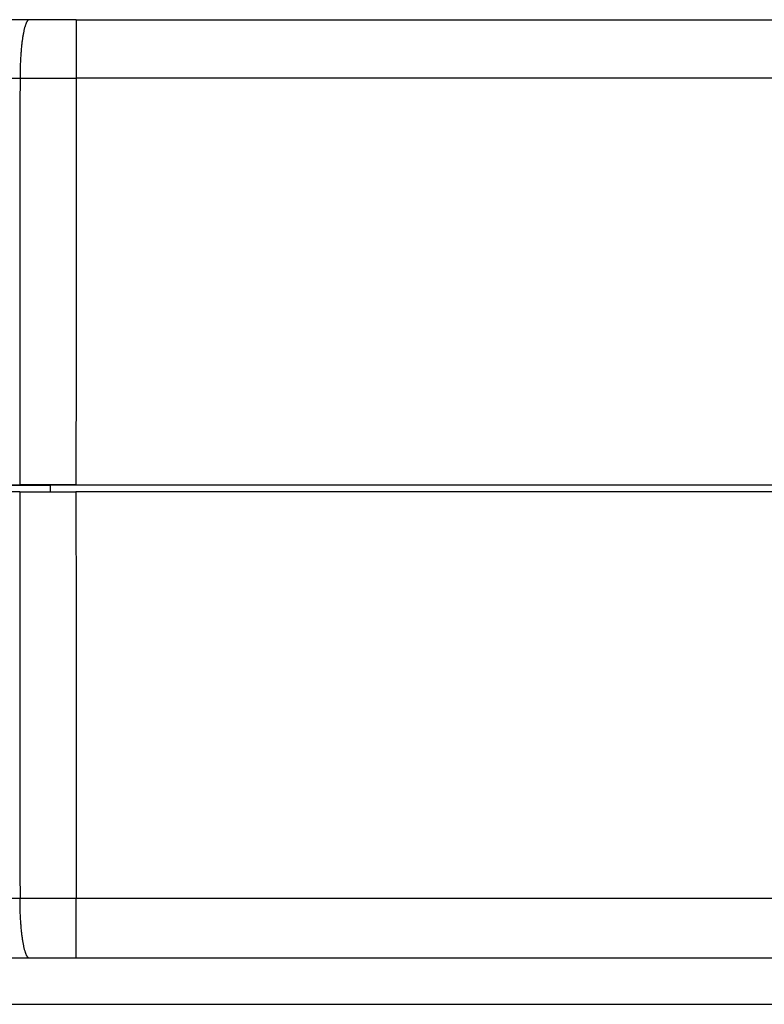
# Model space of a CAD drawing. Header units: inches. Extents: x 0 to 22, y 0 to 17.
# Tile 24 of 36: x 9.5 to 10.1, y 13.3 to 14.1. Entities that reach past the tile are written whole.
import ezdxf

# ---------------------------------------------------------------- set-up
doc = ezdxf.new("R2010")
doc.units = ezdxf.units.IN
doc.header["$LTSCALE"] = 1.21
doc.header["$MEASUREMENT"] = 0
doc.layers.get('0').update_dxf_attribs({"linetype": 'CONTINUOUS'})

msp = doc.modelspace()

# ---------------------------------------------------------------- linework, layer by layer
at = {"color": 7, "linetype": 'CONTINUOUS'}
for p, q in [((9.49385, 14.09055), (9.44722, 14.09049)), ((9.52024, 14.09056), (10.61564, 14.09056)), ((10.16568, 13.69975), (9.49822, 13.69975)), ((9.52001, 13.70004), (12.70068, 13.70004)), ((12.38728, 13.69404), (9.52001, 13.69404)), ((9.50699, 13.26384), (10.61514, 13.26384))]:
    msp.add_line(p, q, dxfattribs=at)
at = {"color": 9, "linetype": 'CONTINUOUS'}
for p, q in [((9.52024, 14.09056), (9.52024, 14.04144)), ((12.70068, 14.04144), (9.52024, 14.04144)), ((9.52024, 13.30259), (9.52024, 13.35259)), ((12.3557, 13.35259), (9.52024, 13.35259)), ((12.39025, 13.30259), (9.52024, 13.30259)), ((9.48078, 13.26387), (9.48071, 13.26386))]:
    msp.add_line(p, q, dxfattribs=at)
at = {"color": 7, "linetype": 'CONTINUOUS'}
for points in [[(9.52024, 14.09056), (9.51372, 14.09056), (9.49385, 14.09055)], [(8.85084, 13.26389), (8.90508, 13.26395), (8.93883, 13.26399), (8.97265, 13.26401), (9.00651, 13.26404), (9.04041, 13.26406), (9.07435, 13.26407), (9.10831, 13.26408), (9.14228, 13.26409), (9.17626, 13.26409), (9.21023, 13.26408), (9.24419, 13.26407), (9.27813, 13.26406), (9.31203, 13.26404), (9.34589, 13.26401), (9.3797, 13.26398), (9.41344, 13.26395), (9.44712, 13.26391), (9.48071, 13.26386)], [(9.48071, 13.26386), (9.48715, 13.26386), (9.50699, 13.26384)]]:
    msp.add_lwpolyline(points, dxfattribs=at)
at = {"color": 9, "linetype": 'CONTINUOUS'}
for points, knots in [([(9.48082, 14.09054), (9.48073, 14.09054), (9.48052, 14.09051), (9.4802, 14.0904), (9.47987, 14.09019), (9.47954, 14.08989), (9.47922, 14.0895), (9.47889, 14.08903), (9.47858, 14.08848), (9.47826, 14.08783), (9.47795, 14.08711), (9.47765, 14.0863), (9.47735, 14.08541), (9.47706, 14.08444), (9.47677, 14.0834), (9.47649, 14.08227), (9.47622, 14.08107), (9.47596, 14.0798), (9.4757, 14.07846), (9.47546, 14.07706), (9.47522, 14.07558), (9.475, 14.07405), (9.47478, 14.07246), (9.47458, 14.0708), (9.47438, 14.0691), (9.4742, 14.06734), (9.47403, 14.06554), (9.47388, 14.06369), (9.47373, 14.0618), (9.4736, 14.05987), (9.47348, 14.05791), (9.47337, 14.05592), (9.47328, 14.0539), (9.4732, 14.05185), (9.47314, 14.04979), (9.47309, 14.04771), (9.47305, 14.04561), (9.47302, 14.04351), (9.47302, 14.04211), (9.47302, 14.0414)], [0, 0, 0, 0, 0.005188, 0.012096, 0.019739, 0.028398, 0.038263, 0.049455, 0.062049, 0.076089, 0.091597, 0.108583, 0.127042, 0.146962, 0.168325, 0.191107, 0.215278, 0.240803, 0.267646, 0.295766, 0.325118, 0.355655, 0.387328, 0.420083, 0.453868, 0.488624, 0.524292, 0.560813, 0.598124, 0.636161, 0.674858, 0.714149, 0.753966, 0.79424, 0.834901, 0.875879, 0.917102, 0.9585, 1, 1, 1, 1]), ([(8.84565, 14.0414), (8.85658, 14.04139), (8.87846, 14.04136), (8.91133, 14.04132), (8.94426, 14.04129), (8.97725, 14.04126), (9.01029, 14.04123), (9.04337, 14.04122), (9.07648, 14.0412), (9.10962, 14.04119), (9.14277, 14.04119), (9.17592, 14.04119), (9.20907, 14.04119), (9.2422, 14.0412), (9.27532, 14.04122), (9.30839, 14.04124), (9.34143, 14.04126), (9.37442, 14.04129), (9.40735, 14.04132), (9.44021, 14.04136), (9.46209, 14.04139), (9.47302, 14.0414)], [0, 0, 0, 0, 0.052266, 0.104655, 0.157151, 0.20974, 0.262409, 0.315144, 0.36793, 0.420753, 0.473597, 0.526448, 0.579289, 0.632107, 0.684889, 0.73762, 0.790286, 0.842871, 0.895361, 0.947742, 1, 1, 1, 1]), ([(9.47302, 14.0414), (9.47299, 14.00347), (9.47293, 13.92761), (9.47284, 13.81381), (9.47278, 13.73794), (9.47275, 13.70001)], [0, 0, 0, 0, 0.333333, 0.666667, 1, 1, 1, 1]), ([(9.47302, 14.0414), (9.47562, 14.04141), (9.48085, 14.04142), (9.48869, 14.04142), (9.49656, 14.04143), (9.50445, 14.04144), (9.51234, 14.04144), (9.51761, 14.04144), (9.52024, 14.04144)], [0, 0, 0, 0, 0.165608, 0.331791, 0.498435, 0.665427, 0.832655, 1, 1, 1, 1]), ([(9.52024, 14.04144), (9.52022, 14.00349), (9.52016, 13.92762), (9.52008, 13.81382), (9.52003, 13.73796), (9.52001, 13.70004)], [0, 0, 0, 0, 0.333423, 0.666756, 1, 1, 1, 1]), ([(9.47275, 13.69401), (9.47278, 13.65607), (9.47284, 13.58019), (9.47293, 13.46637), (9.47299, 13.3905), (9.47302, 13.35256)], [0, 0, 0, 0, 0.333333, 0.666667, 1, 1, 1, 1]), ([(9.52001, 13.69404), (9.52003, 13.65611), (9.52008, 13.58024), (9.52016, 13.46643), (9.52022, 13.39054), (9.52024, 13.35259)], [0, 0, 0, 0, 0.333244, 0.666577, 1, 1, 1, 1]), ([(9.47302, 13.35256), (9.46209, 13.35254), (9.44021, 13.35251), (9.40735, 13.35248), (9.37442, 13.35244), (9.34143, 13.35241), (9.30839, 13.35239), (9.27532, 13.35237), (9.2422, 13.35236), (9.20907, 13.35235), (9.17592, 13.35234), (9.14277, 13.35234), (9.10962, 13.35235), (9.07649, 13.35235), (9.04337, 13.35237), (9.01029, 13.35239), (8.97725, 13.35241), (8.94426, 13.35244), (8.91133, 13.35247), (8.87846, 13.35251), (8.85658, 13.35254), (8.84565, 13.35256)], [0, 0, 0, 0, 0.052258, 0.104639, 0.157129, 0.209715, 0.26238, 0.315111, 0.367894, 0.420713, 0.473554, 0.526404, 0.579246, 0.632067, 0.684853, 0.737588, 0.790258, 0.842848, 0.895345, 0.947734, 1, 1, 1, 1]), ([(9.52024, 13.35259), (9.51761, 13.35259), (9.51234, 13.35259), (9.50445, 13.35259), (9.49656, 13.35258), (9.48869, 13.35258), (9.48085, 13.35257), (9.47562, 13.35256), (9.47302, 13.35256)], [0, 0, 0, 0, 0.167345, 0.334573, 0.501565, 0.668209, 0.834392, 1, 1, 1, 1]), ([(9.48089, 13.30257), (9.48077, 13.30257), (9.48054, 13.30262), (9.4802, 13.30278), (9.47987, 13.30302), (9.47954, 13.30336), (9.47922, 13.30378), (9.47889, 13.30429), (9.47858, 13.30488), (9.47826, 13.30555), (9.47795, 13.30631), (9.47765, 13.30715), (9.47735, 13.30808), (9.47706, 13.30908), (9.47677, 13.31016), (9.47649, 13.31131), (9.47622, 13.31254), (9.47596, 13.31384), (9.4757, 13.3152), (9.47546, 13.31664), (9.47522, 13.31814), (9.475, 13.31969), (9.47478, 13.32131), (9.47458, 13.32299), (9.47438, 13.32471), (9.4742, 13.32649), (9.47403, 13.32831), (9.47388, 13.33018), (9.47373, 13.33208), (9.4736, 13.33402), (9.47348, 13.336), (9.47337, 13.338), (9.47328, 13.34004), (9.4732, 13.34209), (9.47314, 13.34416), (9.47309, 13.34625), (9.47305, 13.34834), (9.47302, 13.35045), (9.47302, 13.35185), (9.47302, 13.35256)], [0, 0, 0, 0, 0.006546, 0.013607, 0.02152, 0.030522, 0.040766, 0.052353, 0.06534, 0.079761, 0.095634, 0.112959, 0.131731, 0.151934, 0.173548, 0.196547, 0.220899, 0.246569, 0.27352, 0.301709, 0.331093, 0.361622, 0.393248, 0.425918, 0.459576, 0.494167, 0.529632, 0.56591, 0.602939, 0.640656, 0.678996, 0.717892, 0.757277, 0.797084, 0.837243, 0.877684, 0.918338, 0.959134, 1, 1, 1, 1]), ([(9.48089, 13.30257), (9.46993, 13.30255), (9.448, 13.30252), (9.41506, 13.30248), (9.38205, 13.30245), (9.34897, 13.30242), (9.31584, 13.30239), (9.28267, 13.30237), (9.24945, 13.30236), (9.21622, 13.30235), (9.18298, 13.30234), (9.14974, 13.30234), (9.11651, 13.30235), (9.08329, 13.30235), (9.05008, 13.30237), (9.01688, 13.30238), (8.98368, 13.30241), (8.95049, 13.30243), (8.91731, 13.30247), (8.88414, 13.3025), (8.86203, 13.30253), (8.85097, 13.30254)], [0, 0, 0, 0, 0.052164, 0.104459, 0.15687, 0.209383, 0.261983, 0.314657, 0.367389, 0.420159, 0.472942, 0.525713, 0.578462, 0.631194, 0.683916, 0.736629, 0.789333, 0.842023, 0.894696, 0.947349, 1, 1, 1, 1]), ([(9.52024, 13.30259), (9.51804, 13.30259), (9.51365, 13.30259), (9.50707, 13.30259), (9.50051, 13.30259), (9.49395, 13.30258), (9.48741, 13.30257), (9.48306, 13.30257), (9.48089, 13.30257)], [0, 0, 0, 0, 0.167443, 0.334653, 0.501569, 0.668135, 0.834298, 1, 1, 1, 1]), ([(8.85086, 13.26389), (8.86186, 13.2639), (8.88386, 13.26393), (8.91689, 13.26397), (8.94998, 13.264), (8.98312, 13.26403), (9.01629, 13.26405), (9.0495, 13.26407), (9.08274, 13.26408), (9.116, 13.26409), (9.14927, 13.26409), (9.18254, 13.26409), (9.21581, 13.26408), (9.24907, 13.26407), (9.28231, 13.26406), (9.31552, 13.26404), (9.34868, 13.26401), (9.38179, 13.26398), (9.41485, 13.26395), (9.44782, 13.26391), (9.46976, 13.26388), (9.48071, 13.26387)], [0, 0, 0, 0, 0.052362, 0.104807, 0.157341, 0.209954, 0.262632, 0.315364, 0.368138, 0.420943, 0.473767, 0.526598, 0.579427, 0.632238, 0.685015, 0.737741, 0.7904, 0.842977, 0.895462, 0.947844, 1, 1, 1, 1]), ([(9.48078, 13.26387), (9.48296, 13.26386), (9.48731, 13.26386), (9.49385, 13.26385), (9.5004, 13.26385), (9.50697, 13.26384), (9.51355, 13.26384), (9.51794, 13.26384), (9.52014, 13.26384)], [0, 0, 0, 0, 0.165702, 0.331865, 0.49843, 0.665346, 0.832556, 1, 1, 1, 1])]:
    msp.add_open_spline(points, degree=3, knots=knots, dxfattribs=at)
at = {"color": 7, "linetype": 'CONTINUOUS'}
for points, knots in [([(8.84421, 13.70001), (8.85516, 13.69999), (8.87708, 13.69996), (8.91001, 13.69992), (8.943, 13.69989), (8.97605, 13.69986), (9.00915, 13.69984), (9.04229, 13.69982), (9.07547, 13.6998), (9.10866, 13.69979), (9.14187, 13.69979), (9.17509, 13.69979), (9.2083, 13.69979), (9.2415, 13.6998), (9.27467, 13.69982), (9.30781, 13.69984), (9.34092, 13.69986), (9.37397, 13.69989), (9.40696, 13.69992), (9.43988, 13.69996), (9.4618, 13.69999), (9.47275, 13.70001)], [0, 0, 0, 0, 0.052259, 0.104645, 0.157138, 0.209724, 0.262395, 0.31513, 0.367912, 0.420735, 0.47358, 0.526428, 0.579272, 0.632096, 0.684877, 0.737611, 0.790281, 0.842866, 0.895358, 0.947743, 1, 1, 1, 1]), ([(8.95568, 13.69959), (8.96631, 13.69958), (8.98759, 13.69956), (9.01952, 13.69954), (9.05149, 13.69952), (9.08348, 13.69951), (9.11549, 13.6995), (9.14752, 13.6995), (9.17954, 13.6995), (9.21156, 13.6995), (9.24357, 13.69951), (9.27555, 13.69953), (9.30751, 13.69955), (9.33943, 13.69957), (9.3713, 13.6996), (9.40313, 13.69963), (9.43489, 13.69966), (9.46658, 13.6997), (9.48768, 13.69973), (9.49822, 13.69975)], [0, 0, 0, 0, 0.058783, 0.117647, 0.176571, 0.235546, 0.294558, 0.353584, 0.412619, 0.471644, 0.530641, 0.589603, 0.648511, 0.707347, 0.766104, 0.824761, 0.883304, 0.941724, 1, 1, 1, 1]), ([(9.52001, 13.70004), (9.51737, 13.70004), (9.5121, 13.70004), (9.5042, 13.70004), (9.49631, 13.70003), (9.48844, 13.70003), (9.48058, 13.70002), (9.47536, 13.70001), (9.47275, 13.70001)], [0, 0, 0, 0, 0.167344, 0.334572, 0.501567, 0.668214, 0.834397, 1, 1, 1, 1]), ([(9.47275, 13.69401), (9.4618, 13.69399), (9.43988, 13.69396), (9.40696, 13.69392), (9.37397, 13.69389), (9.34092, 13.69386), (9.30781, 13.69384), (9.27467, 13.69382), (9.2415, 13.6938), (9.2083, 13.69379), (9.17509, 13.69379), (9.14187, 13.69379), (9.10866, 13.69379), (9.07547, 13.6938), (9.04229, 13.69382), (9.00915, 13.69384), (8.97605, 13.69386), (8.943, 13.69389), (8.91001, 13.69392), (8.87708, 13.69396), (8.85516, 13.69399), (8.84421, 13.69401)], [0, 0, 0, 0, 0.052257, 0.104642, 0.157134, 0.209719, 0.262389, 0.315123, 0.367904, 0.420728, 0.473572, 0.52642, 0.579265, 0.632088, 0.68487, 0.737605, 0.790276, 0.842862, 0.895355, 0.947741, 1, 1, 1, 1]), ([(9.47275, 13.69401), (9.47536, 13.69401), (9.48058, 13.69402), (9.48844, 13.69403), (9.49631, 13.69403), (9.5042, 13.69404), (9.5121, 13.69404), (9.51737, 13.69404), (9.52001, 13.69404)], [0, 0, 0, 0, 0.165603, 0.331786, 0.498433, 0.665428, 0.832656, 1, 1, 1, 1])]:
    msp.add_open_spline(points, degree=3, knots=knots, dxfattribs=at)
msp.add_open_spline([(9.49822, 13.69975), (9.49822, 13.69784), (9.49822, 13.69594), (9.49823, 13.69403)], degree=3, dxfattribs=at)
at = {"color": 9, "linetype": 'CONTINUOUS'}
msp.add_open_spline([(9.48071, 13.26387), (9.48074, 13.26387), (9.48076, 13.26387), (9.48078, 13.26387)], degree=3, dxfattribs=at)

doc.saveas('drawing.dxf')
